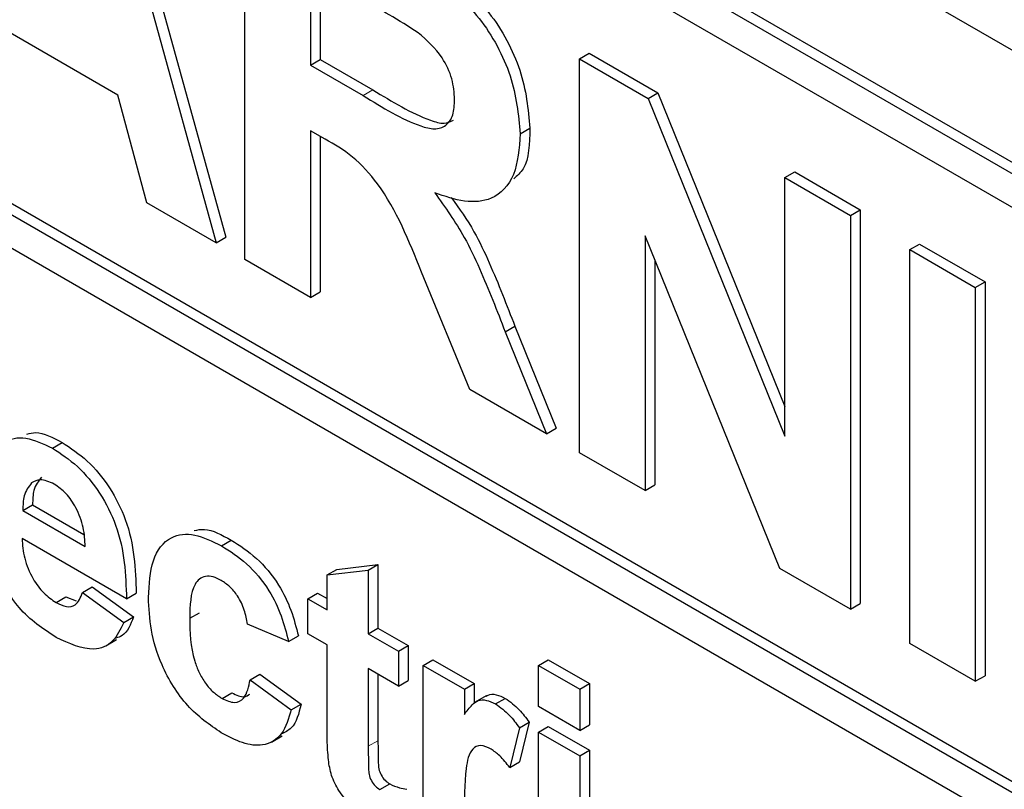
# Paper-space layout 'Blatt2' of a CAD drawing. Header units: millimetres. Extents: x 5 to 418, y 2 to 292.
# Tile 18 of 74: x 105.21 to 107.59, y 179.18 to 181.04. Entities that reach past the tile are written whole.
import ezdxf

# ---------------------------------------------------------------- set-up
doc = ezdxf.new("R2010")
doc.units = ezdxf.units.MM

psp = doc.layouts.new('Blatt2')

# ---------------------------------------------------------------- linework, layer by layer
at = {"color": 7, "linetype": 'Continuous', "lineweight": 25}
for p, q in [((98.49, 186.2307), (110.3929, 179.3592)), ((110.334, 179.1211), (98.5489, 185.9245)), ((110.3104, 179.1075), (98.5253, 185.9109)), ((110.3104, 179.0258), (101.5423, 184.0875)), ((101.5659, 182.686), (110.4754, 177.5426)), ((101.5423, 182.6724), (110.4754, 177.5154)), ((110.4754, 177.4337), (101.5423, 182.5907)), ((105.3721, 181.6317), (105.6854, 180.4982)), ((105.3956, 181.6453), (105.709, 180.5118)), ((105.7548, 180.4581), (105.7548, 181.4108)), ((105.9134, 181.1604), (105.9134, 180.9284)), ((105.937, 181.1468), (105.937, 180.942)), ((105.4476, 180.8553), (105.131, 181.0381)), ((105.9134, 180.9284), (105.937, 180.942)), ((105.937, 180.942), (106.0647, 180.8682)), ((106.5645, 180.9433), (106.5881, 180.9569)), ((106.5645, 179.9907), (106.5645, 180.9433)), ((106.5645, 180.9433), (106.7303, 180.8476)), ((106.5881, 180.9569), (106.7538, 180.8612)), ((105.9134, 180.9284), (106.0412, 180.8546)), ((105.5172, 180.5953), (105.4476, 180.8553)), ((106.7303, 180.8476), (106.7538, 180.8612)), ((106.7303, 180.8476), (107.0616, 180.0304)), ((106.7538, 180.8612), (107.0616, 180.1022)), ((106.4211, 180.7622), (106.4447, 180.7758)), ((105.949, 180.7491), (105.9134, 180.7696)), ((105.9134, 180.7696), (105.9134, 180.3665)), ((105.937, 180.756), (105.937, 180.3802)), ((107.0616, 180.6563), (107.0852, 180.67)), ((107.0616, 180.6563), (107.2202, 180.5648)), ((107.0616, 180.0304), (107.0616, 180.6563)), ((107.0852, 180.67), (107.2438, 180.5784)), ((105.6854, 180.4982), (105.5172, 180.5953)), ((107.2202, 180.5648), (107.2438, 180.5784)), ((107.2202, 180.5648), (107.2202, 179.6121)), ((107.2438, 180.5784), (107.2438, 179.6257)), ((105.6854, 180.4982), (105.709, 180.5118)), ((107.0495, 179.7107), (106.7232, 180.5155)), ((106.7232, 180.5155), (106.7232, 179.8991)), ((107.3637, 180.482), (107.3872, 180.4956)), ((107.3872, 180.4956), (107.5459, 180.404)), ((107.3637, 180.482), (107.5223, 180.3904)), ((107.3637, 179.5293), (107.3637, 180.482)), ((105.9134, 180.3665), (105.7548, 180.4581)), ((106.7467, 180.4574), (106.7467, 179.9127)), ((106.2991, 180.1439), (106.1818, 180.4278)), ((107.5223, 180.3904), (107.5459, 180.404)), ((107.5459, 180.404), (107.5459, 179.4514)), ((105.9134, 180.3665), (105.937, 180.3802)), ((107.5223, 180.3904), (107.5223, 179.4378)), ((106.3846, 180.2831), (106.4081, 180.2967)), ((106.4081, 180.2967), (106.5081, 180.0504)), ((106.3846, 180.2831), (106.4846, 180.0368)), ((106.4846, 180.0368), (106.2991, 180.1439)), ((106.4846, 180.0368), (106.5081, 180.0504)), ((105.2889, 180.002), (105.3124, 180.0156)), ((106.7232, 179.8991), (106.5645, 179.9907)), ((106.7232, 179.8991), (106.7467, 179.9127)), ((105.2174, 179.8513), (105.241, 179.8649)), ((105.2174, 179.8513), (105.3685, 179.7641)), ((105.241, 179.8649), (105.3652, 179.7932)), ((105.4683, 179.6374), (105.2156, 179.7832)), ((105.6981, 179.7657), (105.7217, 179.7793)), ((105.9536, 179.695), (105.9771, 179.7086)), ((105.9536, 179.695), (106.0533, 179.7066)), ((105.9771, 179.7086), (106.0768, 179.7202)), ((106.0533, 179.7066), (106.0768, 179.7202)), ((106.0533, 179.7066), (106.0533, 179.553)), ((106.0768, 179.7202), (106.0768, 179.5666)), ((107.2202, 179.6121), (107.0495, 179.7107)), ((105.9536, 179.6106), (105.9536, 179.695)), ((105.3619, 179.6528), (105.3855, 179.6664)), ((105.3619, 179.6528), (105.4616, 179.5798)), ((105.3855, 179.6664), (105.4852, 179.5934)), ((105.2979, 179.6283), (105.3215, 179.6419)), ((105.3215, 179.6419), (105.3463, 179.6324)), ((105.4683, 179.6374), (105.4918, 179.651)), ((105.907, 179.6374), (105.9306, 179.6511)), ((105.907, 179.553), (105.907, 179.6374)), ((105.907, 179.6374), (105.9536, 179.6106)), ((105.9306, 179.6511), (105.9536, 179.6378)), ((107.2202, 179.6121), (107.2438, 179.6257)), ((105.4616, 179.5798), (105.4852, 179.5934)), ((105.6212, 179.5902), (105.6447, 179.6038)), ((105.8605, 179.5338), (105.7608, 179.576)), ((106.0533, 179.553), (106.0768, 179.5666)), ((106.0768, 179.5666), (106.15, 179.5244)), ((105.4179, 179.5235), (105.4444, 179.5388)), ((105.8605, 179.5338), (105.8841, 179.5474)), ((105.9536, 179.5261), (105.907, 179.553)), ((106.0533, 179.553), (106.1264, 179.5108)), ((105.9536, 179.3323), (105.9536, 179.5261)), ((106.1264, 179.5108), (106.15, 179.5244)), ((106.1264, 179.5108), (106.1264, 179.4264)), ((106.15, 179.5244), (106.15, 179.44)), ((107.5223, 179.4378), (107.3637, 179.5293)), ((106.1862, 179.4763), (106.2098, 179.4899)), ((106.2098, 179.4899), (106.3095, 179.4323)), ((106.4655, 179.4763), (106.489, 179.4899)), ((106.489, 179.4899), (106.5887, 179.4323)), ((106.1264, 179.4264), (106.0533, 179.4686)), ((106.0533, 179.4686), (106.0533, 179.2805)), ((106.1862, 179.0387), (106.1862, 179.4763)), ((106.1862, 179.4763), (106.286, 179.4187)), ((106.4655, 179.4763), (106.5652, 179.4187)), ((106.4655, 179.3765), (106.4655, 179.4763)), ((105.7674, 179.4417), (105.791, 179.4553)), ((105.7674, 179.4417), (105.8671, 179.3688)), ((105.791, 179.4553), (105.8907, 179.3824)), ((106.0768, 179.455), (106.0768, 179.2941)), ((106.1264, 179.4264), (106.15, 179.44)), ((107.5223, 179.4378), (107.5459, 179.4514)), ((106.286, 179.4187), (106.3095, 179.4323)), ((106.286, 179.4187), (106.286, 179.3576)), ((106.3095, 179.4323), (106.3095, 179.3841)), ((106.5652, 179.4187), (106.5887, 179.4323)), ((106.5652, 179.4187), (106.5652, 179.3189)), ((106.5887, 179.4323), (106.5887, 179.3325)), ((105.6995, 179.3964), (105.723, 179.4101)), ((106.3386, 179.4024), (106.3121, 179.3871)), ((106.3613, 179.3829), (106.3848, 179.3965)), ((105.8671, 179.3688), (105.8907, 179.3824)), ((106.5652, 179.3189), (106.4655, 179.3765)), ((106.4189, 179.3254), (106.3956, 179.2293)), ((106.4189, 179.3254), (106.4425, 179.339)), ((106.4425, 179.339), (106.4192, 179.2429)), ((106.4655, 179.3151), (106.489, 179.3287)), ((106.489, 179.3287), (106.5887, 179.2711)), ((106.5652, 179.3189), (106.5887, 179.3325)), ((105.8188, 179.2904), (105.8453, 179.3057)), ((106.4655, 179.3151), (106.5652, 179.2575)), ((106.4655, 178.8775), (106.4655, 179.3151)), ((106.5652, 179.2575), (106.5887, 179.2711)), ((106.5887, 179.2711), (106.5887, 178.8335)), ((106.5652, 179.2575), (106.5652, 178.8199)), ((106.3956, 179.2293), (106.4192, 179.2429)), ((106.0817, 179.1758), (106.1053, 179.1894))]:
    psp.add_line(p, q, dxfattribs=at)
at = {"color": 7, "linetype": 'Continuous', "lineweight": 18}
for p, q in [((106.0412, 180.8546), (106.0647, 180.8682)), ((106.0533, 179.2805), (106.0768, 179.2941))]:
    psp.add_line(p, q, dxfattribs=at)
at = {"color": 7, "linetype": 'Continuous', "lineweight": 25}
for points, knots in [([(106.1246, 181.2245), (106.162, 181.2022), (106.2367, 181.1577), (106.3322, 181.0797), (106.3904, 180.9892), (106.4334, 180.8916), (106.4402, 180.8221), (106.4447, 180.7758)], [0, 0, 0, 0, 0.251138, 0.500538, 0.625743, 0.751054, 1, 1, 1, 1]), ([(106.101, 181.2109), (106.1385, 181.1886), (106.2131, 181.1441), (106.3086, 181.0661), (106.3669, 180.9756), (106.4098, 180.878), (106.4166, 180.8085), (106.4211, 180.7622)], [0, 0, 0, 0, 0.251138, 0.500538, 0.625743, 0.751054, 1, 1, 1, 1]), ([(106.1744, 181.0067), (106.1508, 181.0215), (106.1088, 181.0478), (106.0668, 181.0719), (106.0483, 181.0826)], [0, 0, 0, 0, 0.559921, 1, 1, 1, 1]), ([(106.2624, 180.8454), (106.2613, 180.8616), (106.2591, 180.8939), (106.229, 180.9583), (106.1951, 180.9884), (106.1744, 181.0067)], [0, 0, 0, 0, 0.2810837, 0.5612808, 1, 1, 1, 1]), ([(106.0647, 180.8682), (106.1111, 180.84), (106.1691, 180.8048), (106.2365, 180.7846), (106.2523, 180.7919), (106.2595, 180.7952)], [0, 0, 0, 0, 0.687726, 0.859085, 1, 1, 1, 1]), ([(106.0412, 180.8546), (106.0879, 180.8258), (106.1462, 180.7898), (106.2143, 180.7714), (106.2425, 180.7803), (106.2602, 180.8062), (106.2617, 180.8323), (106.2624, 180.8454)], [0, 0, 0, 0, 0.500908, 0.625718, 0.750365, 0.875021, 1, 1, 1, 1]), ([(106.4447, 180.7758), (106.4436, 180.7384), (106.4422, 180.6852), (106.4136, 180.6605), (106.4052, 180.6531)], [0, 0, 0, 0, 0.702184, 1, 1, 1, 1]), ([(106.1818, 180.4278), (106.1521, 180.5028), (106.1108, 180.607), (106.0158, 180.7114), (105.9713, 180.7365), (105.949, 180.7491)], [0, 0, 0, 0, 0.560986, 0.779305, 1, 1, 1, 1]), ([(106.4211, 180.7622), (106.4184, 180.727), (106.413, 180.6566), (106.3593, 180.6008), (106.2876, 180.5943), (106.2387, 180.6112), (106.2142, 180.6196)], [0, 0, 0, 0, 0.279943, 0.558974, 0.779184, 1, 1, 1, 1]), ([(106.2142, 180.6196), (106.2393, 180.5844), (106.2808, 180.5265), (106.3232, 180.4364), (106.355, 180.3599), (106.3747, 180.3087), (106.3846, 180.2831)], [0, 0, 0, 0, 0.339561, 0.559573, 0.779778, 1, 1, 1, 1]), ([(106.2541, 180.6085), (106.2734, 180.5813), (106.3089, 180.5313), (106.3466, 180.4499), (106.3786, 180.3736), (106.3983, 180.3223), (106.4081, 180.2967)], [0, 0, 0, 0, 0.283889, 0.522448, 0.761214, 1, 1, 1, 1]), ([(105.2274, 180.0356), (105.2342, 180.0374), (105.2588, 180.0442), (105.29, 180.0275), (105.3124, 180.0156)], [0, 0, 0, 0, 0.280478, 1, 1, 1, 1]), ([(105.1159, 179.8721), (105.1176, 179.9033), (105.121, 179.9655), (105.1628, 180.02), (105.2233, 180.0329), (105.267, 180.0123), (105.2889, 180.002)], [0, 0, 0, 0, 0.280671, 0.559803, 0.779762, 1, 1, 1, 1]), ([(105.3124, 180.0156), (105.333, 180.0021), (105.3741, 179.9751), (105.4295, 179.9083), (105.4868, 179.7928), (105.4897, 179.7095), (105.4918, 179.651)], [0, 0, 0, 0, 0.187375, 0.374305, 0.561262, 1, 1, 1, 1]), ([(105.2889, 180.002), (105.3094, 179.9885), (105.3505, 179.9615), (105.406, 179.8947), (105.4632, 179.7792), (105.4662, 179.6959), (105.4683, 179.6374)], [0, 0, 0, 0, 0.187375, 0.374305, 0.561262, 1, 1, 1, 1]), ([(105.2386, 179.9177), (105.2313, 179.9083), (105.2184, 179.8916), (105.2177, 179.8637), (105.2174, 179.8513)], [0, 0, 0, 0, 0.558284, 1, 1, 1, 1]), ([(105.2933, 179.915), (105.2815, 179.9202), (105.2603, 179.9297), (105.2452, 179.9213), (105.2386, 179.9177)], [0, 0, 0, 0, 0.558878, 1, 1, 1, 1]), ([(105.2622, 179.9313), (105.2549, 179.9219), (105.2419, 179.9052), (105.2413, 179.8773), (105.241, 179.8649)], [0, 0, 0, 0, 0.558284, 1, 1, 1, 1]), ([(105.3685, 179.7641), (105.3677, 179.7791), (105.366, 179.8089), (105.3491, 179.8551), (105.3229, 179.894), (105.3032, 179.908), (105.2933, 179.915)], [0, 0, 0, 0, 0.280983, 0.560279, 0.780219, 1, 1, 1, 1]), ([(105.5214, 179.6409), (105.5232, 179.6723), (105.5266, 179.7349), (105.5688, 179.7904), (105.6321, 179.7982), (105.6761, 179.7766), (105.6981, 179.7657)], [0, 0, 0, 0, 0.280707, 0.559643, 0.779504, 1, 1, 1, 1]), ([(105.6322, 179.8024), (105.6402, 179.8041), (105.6666, 179.8096), (105.6991, 179.7917), (105.7217, 179.7793)], [0, 0, 0, 0, 0.305493, 1, 1, 1, 1]), ([(105.2156, 179.7832), (105.2167, 179.7675), (105.219, 179.7362), (105.2387, 179.6882), (105.2672, 179.6494), (105.2876, 179.6353), (105.2979, 179.6283)], [0, 0, 0, 0, 0.2807014, 0.5598048, 0.7798049, 1, 1, 1, 1]), ([(105.7217, 179.7793), (105.7423, 179.7662), (105.7834, 179.74), (105.8357, 179.6775), (105.8685, 179.6094), (105.8789, 179.5681), (105.8841, 179.5474)], [0, 0, 0, 0, 0.280457, 0.559337, 0.779383, 1, 1, 1, 1]), ([(105.6981, 179.7657), (105.7187, 179.7526), (105.7598, 179.7264), (105.8122, 179.6639), (105.8449, 179.5958), (105.8553, 179.5545), (105.8605, 179.5338)], [0, 0, 0, 0, 0.280457, 0.559337, 0.779383, 1, 1, 1, 1]), ([(105.2981, 179.5437), (105.2664, 179.5646), (105.2098, 179.602), (105.1704, 179.671), (105.1531, 179.7013)], [0, 0, 0, 0, 0.560391, 1, 1, 1, 1]), ([(105.6973, 179.6818), (105.6907, 179.6851), (105.6775, 179.6917), (105.6591, 179.6928), (105.6441, 179.6862), (105.6227, 179.6596), (105.6219, 179.621), (105.6212, 179.5902)], [0, 0, 0, 0, 0.125319, 0.250544, 0.375796, 0.501063, 1, 1, 1, 1]), ([(105.7608, 179.576), (105.7589, 179.5873), (105.7552, 179.6099), (105.7395, 179.6429), (105.7186, 179.6679), (105.7044, 179.6771), (105.6973, 179.6818)], [0, 0, 0, 0, 0.280561, 0.559648, 0.7796, 1, 1, 1, 1]), ([(105.2979, 179.6283), (105.3064, 179.6242), (105.3233, 179.616), (105.3496, 179.6213), (105.3572, 179.6408), (105.3619, 179.6528)], [0, 0, 0, 0, 0.280682, 0.560525, 1, 1, 1, 1]), ([(105.6974, 179.3132), (105.6694, 179.3326), (105.6134, 179.3713), (105.5526, 179.4699), (105.5249, 179.5632), (105.5226, 179.615), (105.5214, 179.6409)], [0, 0, 0, 0, 0.279707, 0.558485, 0.778934, 1, 1, 1, 1]), ([(105.4852, 179.5934), (105.4781, 179.5752), (105.4687, 179.5509), (105.4478, 179.5439), (105.4427, 179.5421)], [0, 0, 0, 0, 0.7533762, 1, 1, 1, 1]), ([(105.6212, 179.5902), (105.6218, 179.5564), (105.6226, 179.5143), (105.6433, 179.4589), (105.6587, 179.4328), (105.6782, 179.4105), (105.6924, 179.4011), (105.6995, 179.3964)], [0, 0, 0, 0, 0.499313, 0.62455, 0.749763, 0.874784, 1, 1, 1, 1]), ([(105.4616, 179.5798), (105.4537, 179.5632), (105.4378, 179.5299), (105.3818, 179.5056), (105.3298, 179.5293), (105.2981, 179.5437)], [0, 0, 0, 0, 0.281013, 0.561314, 1, 1, 1, 1]), ([(105.6995, 179.3964), (105.7099, 179.3917), (105.7307, 179.3822), (105.7587, 179.3979), (105.7641, 179.425), (105.7674, 179.4417)], [0, 0, 0, 0, 0.28016, 0.558978, 1, 1, 1, 1]), ([(105.723, 179.4101), (105.7338, 179.4047), (105.751, 179.3961), (105.7622, 179.4039), (105.7664, 179.4069)], [0, 0, 0, 0, 0.628112, 1, 1, 1, 1]), ([(106.286, 179.3576), (106.2918, 179.3657), (106.3015, 179.379), (106.3185, 179.3928), (106.3389, 179.3937), (106.3538, 179.3865), (106.3613, 179.3829)], [0, 0, 0, 0, 0.340514, 0.560535, 0.78019, 1, 1, 1, 1]), ([(106.339, 179.4018), (106.3404, 179.4028), (106.3465, 179.4076), (106.3626, 179.407), (106.3774, 179.4), (106.3848, 179.3965)], [0, 0, 0, 0, 0.1194144, 0.5595521, 1, 1, 1, 1]), ([(106.3848, 179.3965), (106.3966, 179.3882), (106.4175, 179.3733), (106.4349, 179.3495), (106.4425, 179.339)], [0, 0, 0, 0, 0.559042, 1, 1, 1, 1]), ([(105.8671, 179.3688), (105.8608, 179.3478), (105.8482, 179.3059), (105.8034, 179.2789), (105.7495, 179.286), (105.7148, 179.3041), (105.6974, 179.3132)], [0, 0, 0, 0, 0.280244, 0.559157, 0.779326, 1, 1, 1, 1]), ([(105.8907, 179.3824), (105.8852, 179.36), (105.8768, 179.3259), (105.8513, 179.3144), (105.8425, 179.3104)], [0, 0, 0, 0, 0.655166, 1, 1, 1, 1]), ([(106.3613, 179.3829), (106.373, 179.3746), (106.394, 179.3596), (106.4113, 179.3359), (106.4189, 179.3254)], [0, 0, 0, 0, 0.559042, 1, 1, 1, 1]), ([(105.9568, 179.2476), (105.9556, 179.2637), (105.9534, 179.2925), (105.9535, 179.3201), (105.9536, 179.3323)], [0, 0, 0, 0, 0.559821, 1, 1, 1, 1]), ([(106.0533, 179.2805), (106.0534, 179.2626), (106.0537, 179.2403), (106.0544, 179.2128), (106.0602, 179.1973), (106.0701, 179.1837), (106.0779, 179.1784), (106.0817, 179.1758)], [0, 0, 0, 0, 0.501041, 0.626248, 0.751082, 0.875377, 1, 1, 1, 1]), ([(106.0768, 179.2941), (106.077, 179.2762), (106.0772, 179.2539), (106.078, 179.2264), (106.0838, 179.2109), (106.0937, 179.1973), (106.1014, 179.192), (106.1053, 179.1894)], [0, 0, 0, 0, 0.501041, 0.626248, 0.751082, 0.875377, 1, 1, 1, 1]), ([(106.3504, 179.274), (106.3417, 179.278), (106.3244, 179.286), (106.298, 179.2724), (106.2855, 179.2095), (106.2858, 179.1504), (106.286, 179.1109)], [0, 0, 0, 0, 0.124672, 0.248774, 0.498061, 1, 1, 1, 1]), ([(106.3956, 179.2293), (106.3878, 179.2394), (106.3738, 179.2574), (106.3575, 179.269), (106.3504, 179.274)], [0, 0, 0, 0, 0.560294, 1, 1, 1, 1]), ([(106.0529, 179.108), (106.0404, 179.1162), (106.0155, 179.1326), (105.9827, 179.1685), (105.9626, 179.2107), (105.9587, 179.2352), (105.9568, 179.2476)], [0, 0, 0, 0, 0.2805852, 0.56042, 0.7794373, 1, 1, 1, 1]), ([(106.1053, 179.1894), (106.1132, 179.186), (106.1273, 179.1799), (106.1407, 179.1776), (106.1466, 179.1765)], [0, 0, 0, 0, 0.559508, 1, 1, 1, 1])]:
    psp.add_open_spline(points, degree=3, knots=knots, dxfattribs=at)

doc.saveas('drawing.dxf')
